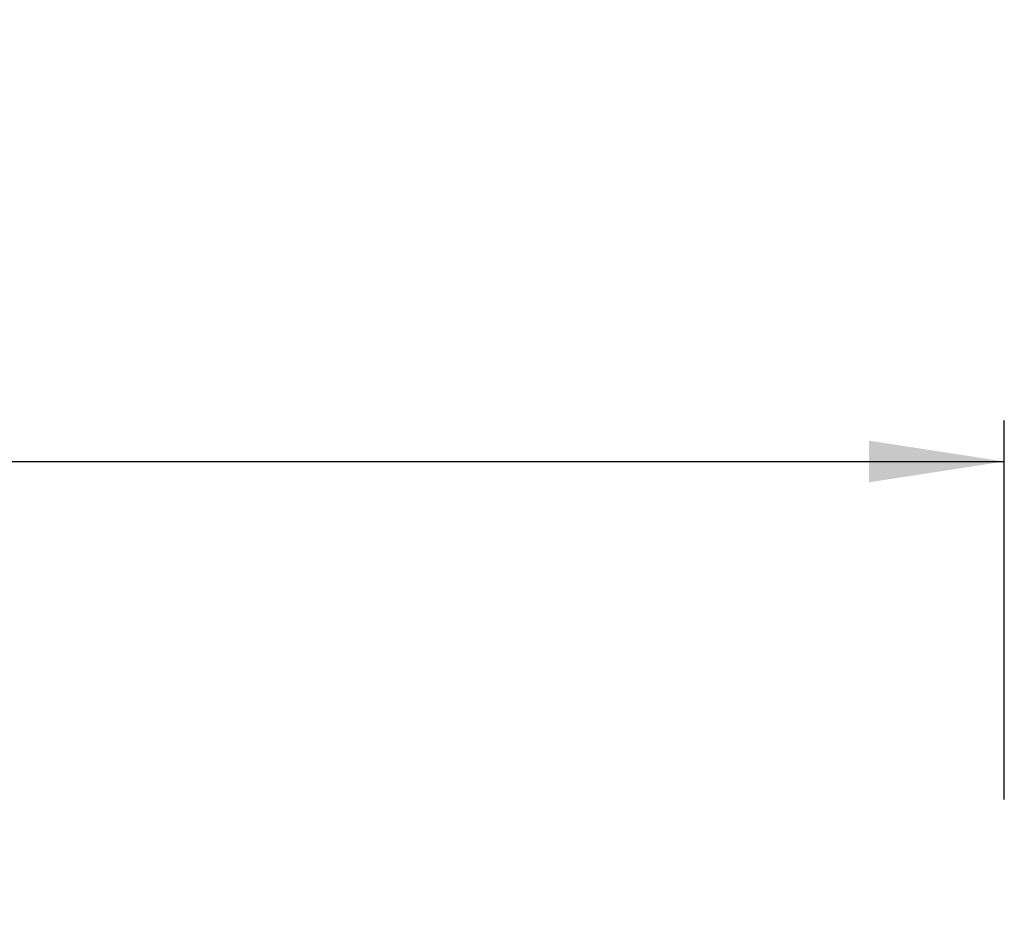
# Model space of a CAD drawing. Header units: inches. Extents: x 0.5 to 19.2, y -4 to 10.7.
# Tile 6 of 13: x 10.1 to 11.1, y -3.4 to -2.5. Entities that reach past the tile are written whole.
import ezdxf

# ---------------------------------------------------------------- set-up
doc = ezdxf.new("R2010")
doc.units = ezdxf.units.IN
doc.header["$MEASUREMENT"] = 0
doc.layers.add('FORMAT', color=7, linetype='Continuous')
doc.styles.add('SLDTEXTSTYLE3', font='TXT', dxfattribs={"width": 0.75})
doc.dimstyles.new('SLDDIMSTYLE3', dxfattribs={"dimtxt": 0.137795, "dimasz": 0.13, "dimexe": 0, "dimexo": 0.0625, "dimgap": 0.034449, "dimtad": 1, "dimdec": 3, "dimlfac": 2, "dimrnd": 1e-09, "dimzin": 12, "dimdsep": 46, "dimlunit": 5, "dimtxsty": 'SLDTEXTSTYLE3', "dimsah": 1, "dimcen": 0.09, "dimadec": 0, "dimazin": 3, "dimtfac": 1, "dimtdec": 3, "dimtofl": 0, "dimtmove": 0, "dimatfit": 3, "dimfxl": 1, "dimfrac": 2, "dimtolj": 1, "dimtzin": 12, "dimarcsym": 0})

# ---------------------------------------------------------------- blocks, each defined once
blk = doc.blocks.new('_D_4')
at = {"layer": 'FORMAT', "color": 250, "true_color": 0x454545}
for p, q in [((9.00879, -2.49125), (8.9668, -2.49125)), ((8.9668, -2.49125), (8.9668, -2.71)), ((9.81144, -2.49125), (9.85343, -2.49125)), ((9.85343, -2.49125), (9.85343, -2.71)), ((8.9668, -2.71), (9.00879, -2.71)), ((9.85343, -2.71), (9.81144, -2.71)), ((8.41825, -3.23129), (8.41825, -2.8768)), ((11.08007, -3.24129), (11.08007, -2.8768)), ((8.41825, -2.91617), (11.08007, -2.91617))]:
    blk.add_line(p, q, dxfattribs=at)
for points in [[(8.41825, -2.91617), (8.54825, -2.93617), (8.54825, -2.89617)], [(11.08007, -2.91617), (10.95007, -2.89617), (10.95007, -2.93617)]]:
    blk.add_solid(points, dxfattribs=at)
at = {"layer": 'FORMAT', "color": 250, "true_color": 0x454545, "char_height": 0.137795, "attachment_point": 1, "style": 'SLDTEXTSTYLE3'}
for s, insert in [('135.2mm', (9.00879, -2.53238)), ('5.324in', (9.10668, -2.73854))]:
    blk.add_mtext(s, dxfattribs=dict(at, insert=insert))

msp = doc.modelspace()

# ---------------------------------------------------------------- dimensions: what is measured, and where the dimension line sits
at = {"layer": 'FORMAT', "color": 250, "true_color": 0x454545}
dim = msp.add_linear_dim(base=(11.08006778, -2.9161704), p1=(8.41825157, -3.34939874), p2=(11.08006778, -3.35939874), dimstyle='SLDDIMSTYLE3', dxfattribs=at)
dim.commit()
dim.dimension.update_dxf_attribs({"geometry": '_D_4', "text_midpoint": (9.41011498, -2.9161704), "dimtype": 160})

doc.saveas('drawing.dxf')
